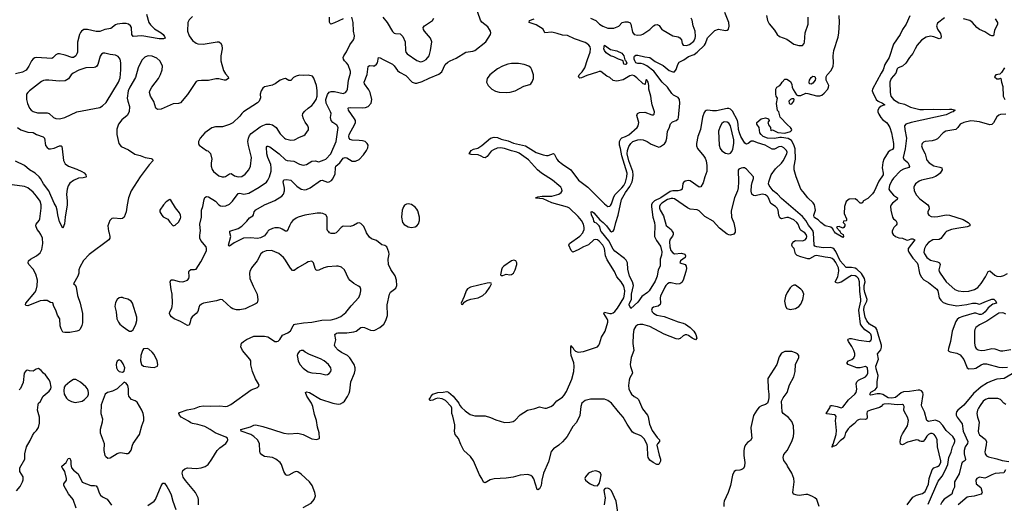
# Model space of a CAD drawing. Header units: inches. Extents: x 1771504 to 1971212, y 471788 to 643615.
# Tile 146 of 256: x 1797117 to 1808354, y 586907 to 592420. Entities that reach past the tile are written whole.
import ezdxf

# ---------------------------------------------------------------- set-up
doc = ezdxf.new("R2010")
doc.units = ezdxf.units.IN
doc.header["$MEASUREMENT"] = 0
for name, color, linetype in [('B7598', 7, 'Continuous'), ('B7599', 7, 'Continuous'), ('B8508', 7, 'Continuous'), ('B8509', 7, 'Continuous')]:
    doc.layers.add(name, color=color, linetype=linetype)

msp = doc.modelspace()

# ---------------------------------------------------------------- linework, layer by layer
at = {"layer": 'B7598', "color": 5}
for points, elevation in [([(1798134, 590000), (1798147, 589950), (1798145, 589930), (1798133, 589910), (1797910, 589745), (1797845, 589675), (1797802, 589598), (1797793, 589570), (1797790, 589530), (1797782, 589498), (1797731, 589410), (1797750, 589396), (1797761, 589370), (1797777, 589277), (1797806, 589190), (1797832, 589072), (1797835, 588965), (1797827, 588933), (1797808, 588892), (1797790, 588876), (1797770, 588869), (1797690, 588853), (1797630, 588853), (1797610, 588859), (1797590, 588895), (1797578, 588930), (1797574, 589010), (1797549, 589050), (1797530, 589110), (1797507, 589150), (1797493, 589193), (1797470, 589197), (1797430, 589220), (1797390, 589220), (1797350, 589214), (1797210, 589157), (1797190, 589162), (1797184, 589170), (1797186, 589190), (1797291, 589309), (1797304, 589336), (1797315, 589385), (1797318, 589450), (1797300, 589520), (1797270, 589576), (1797222, 589630), (1797214, 589650), (1797217, 589670), (1797239, 589690), (1797309, 589730), (1797350, 589763), (1797370, 589802), (1797379, 589870), (1797375, 589930), (1797358, 589970), (1797337, 590000)], 540), ([(1800000, 589785), (1799990, 589788), (1799930, 589784), (1799890, 589771), (1799870, 589750), (1799827, 589670), (1799763, 589590), (1799744, 589550), (1799740, 589530), (1799745, 589470), (1799782, 589382), (1799827, 589290), (1799835, 589225), (1799828, 589192), (1799817, 589183), (1799690, 589125), (1799630, 589112), (1799592, 589112), (1799550, 589125), (1799530, 589137), (1799430, 589227), (1799410, 589230), (1799364, 589216), (1799216, 589190), (1799190, 589178), (1799170, 589159), (1799164, 589150), (1799148, 589092), (1799131, 589069), (1799086, 589034), (1799071, 589010), (1799063, 588970), (1799050, 588939), (1799030, 588933), (1798950, 588980), (1798879, 589010), (1798850, 589033), (1798835, 589050), (1798827, 589070), (1798829, 589090), (1798852, 589130), (1798858, 589150), (1798861, 589190), (1798858, 589290), (1798845, 589345), (1798834, 589430), (1798841, 589450), (1798850, 589455), (1798870, 589454), (1798935, 589435), (1798970, 589432), (1798990, 589434), (1799030, 589450), (1799046, 589470), (1799051, 589490), (1799046, 589550), (1799050, 589559), (1799070, 589573), (1799110, 589571), (1799130, 589577), (1799182, 589658), (1799230, 589747), (1799248, 589790), (1799250, 589810), (1799243, 589830), (1799184, 589904), (1799174, 589930), (1799173, 589950), (1799178, 590000)], 540), ([(1799943, 590000), (1799910, 589957), (1799865, 589935), (1799830, 589925), (1799750, 589934), (1799670, 589931), (1799563, 589877), (1799510, 589839), (1799503, 589843), (1799501, 589850), (1799526, 589950), (1799515, 589990), (1799515, 590000)], 520), ([(1799159, 586890), (1799156, 586950), (1799152, 586970), (1799122, 587030), (1799008, 587168), (1798984, 587204), (1798972, 587250), (1798980, 587280), (1799000, 587300), (1799030, 587310), (1799130, 587304), (1799188, 587310), (1799232, 587328), (1799269, 587350), (1799311, 587409), (1799371, 587509), (1799401, 587539), (1799470, 587590), (1799486, 587610), (1799493, 587630), (1799487, 587650), (1799470, 587662), (1799349, 587709), (1799290, 587750), (1799230, 587782), (1799150, 587804), (1799090, 587815), (1799070, 587824), (1799044, 587844), (1798959, 587890), (1798940, 587910), (1798932, 587930), (1798939, 587941), (1799028, 587972), (1799110, 587987), (1799170, 588010), (1799210, 588019), (1799294, 588014), (1799397, 588017), (1799468, 588012), (1799490, 588016), (1799528, 588032), (1799758, 588202), (1799832, 588228), (1799843, 588237), (1799849, 588250), (1799842, 588270), (1799806, 588326), (1799772, 588410), (1799753, 588487), (1799753, 588530), (1799745, 588550), (1799661, 588650), (1799639, 588690), (1799649, 588731), (1799669, 588750), (1799705, 588775), (1799790, 588813), (1799910, 588813), (1799950, 588803), (1800000, 588772)], 540), ([(1797081, 587050), (1797121, 587099), (1797147, 587150), (1797155, 587175), (1797157, 587210), (1797120, 587270), (1797118, 587310), (1797174, 587410), (1797174, 587470), (1797194, 587550), (1797237, 587623), (1797261, 587679), (1797282, 587710), (1797310, 587738), (1797330, 587772), (1797341, 587819), (1797343, 587850), (1797341, 587890), (1797321, 587970), (1797326, 588030), (1797333, 588047), (1797350, 588065), (1797384, 588130), (1797454, 588186), (1797473, 588210), (1797477, 588230), (1797464, 588290), (1797450, 588319), (1797413, 588370), (1797389, 588390), (1797362, 588422), (1797330, 588445), (1797303, 588437), (1797270, 588414), (1797230, 588416), (1797210, 588425), (1797190, 588419), (1797168, 588392), (1797155, 588285), (1797124, 588216), (1797110, 588199)], 560), ([(1800000, 587427), (1799910, 587440), (1799879, 587459), (1799862, 587482), (1799858, 587498), (1799852, 587590), (1799830, 587630), (1799790, 587668), (1799753, 587693), (1799644, 587730), (1799642, 587750), (1799750, 587780), (1799790, 587798), (1799810, 587800), (1799890, 587783), (1800000, 587747)], 520), ([(1797760, 586850), (1797725, 586950), (1797675, 587015), (1797622, 587110), (1797620, 587130), (1797649, 587170), (1797651, 587190), (1797631, 587271), (1797610, 587303), (1797601, 587310), (1797598, 587330), (1797648, 587370), (1797670, 587416), (1797690, 587421), (1797699, 587390), (1797699, 587350), (1797708, 587310), (1797730, 587285), (1797783, 587243), (1797830, 587148), (1797930, 587110), (1797970, 587110), (1797990, 587105), (1798004, 587084), (1798025, 587025), (1798039, 586999), (1798062, 586982), (1798114, 586954), (1798166, 586886)], 540), ([(1798580, 586880), (1798650, 586931), (1798666, 586950), (1798730, 587107), (1798750, 587136), (1798765, 587135), (1798770, 587135), (1798797, 587097), (1798826, 587046), (1798845, 587005), (1798864, 586930), (1798897, 586837)], 540)]:
    msp.add_lwpolyline(points, dxfattribs=dict(at, elevation=elevation))
at = {"layer": 'B7598', "color": 5, "elevation": 560}
for points in [[(1798270, 589255), (1798250, 589249), (1798230, 589229), (1798210, 589195), (1798201, 589150), (1798216, 589090), (1798227, 589010), (1798243, 588970), (1798259, 588950), (1798297, 588917), (1798350, 588881), (1798370, 588871), (1798390, 588871), (1798410, 588885), (1798441, 588950), (1798452, 588990), (1798453, 589030), (1798403, 589190), (1798389, 589210), (1798350, 589236), (1798306, 589246), (1798290, 589254)], [(1798570, 588673), (1798530, 588668), (1798518, 588650), (1798501, 588590), (1798496, 588530), (1798506, 588490), (1798530, 588471), (1798610, 588459), (1798650, 588456), (1798670, 588461), (1798688, 588470), (1798695, 588490), (1798684, 588530), (1798650, 588602), (1798630, 588629), (1798590, 588664)], [(1798250, 588542), (1798230, 588528), (1798221, 588510), (1798216, 588490), (1798223, 588450), (1798231, 588430), (1798250, 588411), (1798290, 588402), (1798310, 588414), (1798315, 588450), (1798296, 588496), (1798275, 588530)], [(1797730, 588319), (1797687, 588293), (1797634, 588246), (1797626, 588230), (1797619, 588190), (1797625, 588150), (1797650, 588104), (1797670, 588085), (1797707, 588067), (1797750, 588056), (1797810, 588066), (1797830, 588073), (1797857, 588090), (1797893, 588130), (1797901, 588150), (1797902, 588170), (1797897, 588190), (1797889, 588210), (1797870, 588233), (1797810, 588287), (1797758, 588318)], [(1798310, 588288), (1798228, 588212), (1798175, 588185), (1798118, 588170), (1798091, 588150), (1798048, 588030), (1798043, 587930), (1798061, 587870), (1798057, 587830), (1798036, 587750), (1798036, 587710), (1798080, 587590), (1798075, 587510), (1798090, 587451), (1798099, 587439), (1798123, 587423), (1798150, 587424), (1798230, 587476), (1798250, 587483), (1798270, 587485), (1798330, 587475), (1798350, 587476), (1798370, 587485), (1798390, 587512), (1798404, 587570), (1798413, 587590), (1798485, 587690), (1798509, 587789), (1798533, 587850), (1798534, 587890), (1798527, 587930), (1798510, 587970), (1798458, 588058), (1798435, 588075), (1798392, 588092), (1798372, 588112), (1798363, 588130), (1798359, 588150), (1798359, 588210), (1798349, 588249), (1798330, 588278)]]:
    msp.add_lwpolyline(points, close=True, dxfattribs=at)
at = {"layer": 'B7599', "color": 5}
for points, elevation in [([(1798564, 592484), (1798592, 592390), (1798610, 592363), (1798656, 592316), (1798732, 592270), (1798754, 592250), (1798771, 592230), (1798778, 592210), (1798758, 592202), (1798710, 592202), (1798510, 592236), (1798410, 592230), (1798398, 592250), (1798391, 592330), (1798382, 592350), (1798359, 592370), (1798330, 592378), (1798290, 592379), (1798230, 592371), (1798210, 592361), (1798158, 592322), (1798090, 592308), (1798030, 592286), (1797990, 592286), (1797890, 592310), (1797850, 592310), (1797823, 592290), (1797810, 592275), (1797798, 592250), (1797775, 592165), (1797777, 592050), (1797770, 592030), (1797756, 592010), (1797731, 591990), (1797710, 591988), (1797635, 592015), (1797570, 592031), (1797550, 592030), (1797530, 592020), (1797496, 591984), (1797482, 591978), (1797310, 591990), (1797290, 591985), (1797270, 591974), (1797250, 591950), (1797222, 591890), (1797190, 591845), (1797150, 591823), (1797070, 591802)], 520), ([(1799090, 592458), (1799050, 592420), (1799037, 592390), (1799032, 592290), (1799050, 592236), (1799090, 592185), (1799130, 592153), (1799150, 592146), (1799210, 592143), (1799370, 592170), (1799390, 592167), (1799410, 592156), (1799424, 592130), (1799428, 592090), (1799412, 592008), (1799412, 591950), (1799442, 591842), (1799465, 591805), (1799496, 591770), (1799501, 591750), (1799470, 591730), (1799450, 591730), (1799390, 591745), (1799355, 591745), (1799270, 591727), (1799190, 591728), (1799150, 591724), (1799130, 591716), (1799030, 591569), (1798950, 591473), (1798930, 591465), (1798870, 591461), (1798730, 591401), (1798690, 591396), (1798672, 591412), (1798649, 591489), (1798609, 591550), (1798598, 591590), (1798602, 591610), (1798624, 591650), (1798700, 591750), (1798723, 591797), (1798743, 591850), (1798746, 591890), (1798740, 591910), (1798716, 591950), (1798682, 591982), (1798630, 592005), (1798590, 592010), (1798570, 592006), (1798546, 591994), (1798516, 591964), (1798494, 591930), (1798470, 591873), (1798437, 591763), (1798372, 591650), (1798356, 591610), (1798345, 591525), (1798350, 591490), (1798370, 591430), (1798365, 591370), (1798342, 591330), (1798283, 591277), (1798246, 591230), (1798227, 591173), (1798227, 591110), (1798247, 591010), (1798274, 590974), (1798358, 590938), (1798430, 590888), (1798490, 590873), (1798550, 590850), (1798617, 590837), (1798631, 590830), (1798635, 590810), (1798594, 590766), (1798490, 590630), (1798390, 590470), (1798360, 590390), (1798342, 590310), (1798332, 590230), (1798310, 590170), (1798290, 590155), (1798270, 590149), (1798190, 590159), (1798168, 590152), (1798147, 590130), (1798123, 590070), (1798131, 590010), (1798134, 590000)], 540), ([(1800000, 591675), (1799910, 591654), (1799890, 591638), (1799871, 591610), (1799862, 591570), (1799863, 591530), (1799849, 591490), (1799829, 591471), (1799671, 591370), (1799651, 591350), (1799630, 591319), (1799550, 591246), (1799510, 591225), (1799430, 591199), (1799350, 591199), (1799310, 591189), (1799231, 591130), (1799176, 591070), (1799158, 591030), (1799158, 591010), (1799165, 590990), (1799250, 590931), (1799265, 590925), (1799295, 590895), (1799308, 590830), (1799302, 590790), (1799303, 590750), (1799312, 590712), (1799327, 590690), (1799390, 590640), (1799428, 590628), (1799450, 590628), (1799466, 590634), (1799510, 590665), (1799530, 590668), (1799570, 590641), (1799610, 590629), (1799650, 590634), (1799690, 590660), (1799730, 590710), (1799750, 590750), (1799763, 590850), (1799726, 590986), (1799722, 591030), (1799728, 591070), (1799740, 591100), (1799757, 591123), (1799861, 591199), (1799890, 591215), (1799930, 591228), (1799970, 591230), (1800000, 591222)], 560), ([(1797091, 591190), (1797130, 591163), (1797210, 591139), (1797270, 591134), (1797310, 591110), (1797386, 591086), (1797401, 591070), (1797410, 590987), (1797430, 590962), (1797450, 590950), (1797470, 590947), (1797510, 590955), (1797570, 590983), (1797590, 590984), (1797596, 590976), (1797603, 590950), (1797616, 590816), (1797637, 590777), (1797672, 590752), (1797770, 590718), (1797827, 590690), (1797854, 590674), (1797873, 590650), (1797875, 590630), (1797870, 590627), (1797842, 590618), (1797787, 590614), (1797730, 590588), (1797690, 590558), (1797670, 590525), (1797657, 590490), (1797649, 590430), (1797658, 590350), (1797658, 590310), (1797634, 590170), (1797628, 590092), (1797610, 590042), (1797570, 590117), (1797550, 590194), (1797543, 590250), (1797532, 590290), (1797510, 590330), (1797451, 590471), (1797388, 590550), (1797355, 590610), (1797339, 590630), (1797292, 590672), (1797229, 590709), (1797170, 590760), (1797070, 590807)], 520), ([(1799178, 590000), (1799179, 590010), (1799171, 590090), (1799191, 590170), (1799192, 590248), (1799206, 590290), (1799221, 590370), (1799230, 590393), (1799250, 590404), (1799270, 590400), (1799350, 590350), (1799390, 590310), (1799410, 590300), (1799430, 590295), (1799470, 590298), (1799510, 590319), (1799545, 590350), (1799610, 590440), (1799630, 590444), (1799673, 590433), (1799730, 590442), (1799848, 590510), (1799932, 590568), (1799950, 590590), (1799969, 590630), (1799985, 590695), (1799988, 590730), (1799984, 590770), (1799950, 590850), (1799939, 590890), (1799934, 590966), (1799942, 590978), (1799950, 590980), (1799970, 590970), (1800000, 590948)], 540), ([(1797337, 590000), (1797317, 590030), (1797301, 590070), (1797304, 590090), (1797338, 590130), (1797345, 590150), (1797362, 590270), (1797363, 590310), (1797351, 590350), (1797310, 590410), (1797270, 590454), (1797210, 590502), (1797170, 590519), (1797030, 590536)], 540), ([(1799515, 590000), (1799515, 590010), (1799610, 590040), (1799650, 590068), (1799710, 590123), (1799740, 590160), (1799776, 590184), (1799784, 590196), (1799794, 590230), (1799810, 590253), (1799909, 590310), (1800000, 590346)], 520), ([(1800000, 590039), (1799961, 590019), (1799950, 590010), (1799943, 590000)], 520)]:
    msp.add_lwpolyline(points, dxfattribs=dict(at, elevation=elevation))
for points, elevation in [([(1798090, 592039), (1798070, 592039), (1798050, 592029), (1798034, 592006), (1798007, 591910), (1797992, 591888), (1797980, 591880), (1797965, 591875), (1797870, 591873), (1797790, 591845), (1797726, 591810), (1797704, 591790), (1797673, 591747), (1797635, 591725), (1797570, 591719), (1797449, 591731), (1797410, 591731), (1797390, 591726), (1797365, 591715), (1797330, 591690), (1797230, 591610), (1797208, 591590), (1797194, 591570), (1797194, 591510), (1797205, 591465), (1797230, 591410), (1797246, 591390), (1797270, 591372), (1797320, 591360), (1797430, 591360), (1797453, 591350), (1797504, 591304), (1797530, 591294), (1797572, 591292), (1797630, 591304), (1797770, 591370), (1798030, 591420), (1798063, 591437), (1798105, 591475), (1798246, 591710), (1798262, 591758), (1798272, 591850), (1798271, 591930), (1798262, 591970), (1798241, 592001), (1798210, 592017), (1798150, 592024)], 540), ([(1798830, 590369), (1798790, 590343), (1798757, 590310), (1798716, 590250), (1798716, 590230), (1798738, 590190), (1798754, 590174), (1798807, 590147), (1798830, 590112), (1798870, 590072), (1798890, 590078), (1798930, 590112), (1798950, 590152), (1798954, 590170), (1798952, 590190), (1798939, 590219), (1798895, 590275), (1798842, 590362)], 560)]:
    msp.add_lwpolyline(points, close=True, dxfattribs=dict(at, elevation=elevation))
at = {"layer": 'B8508', "color": 5}
for points, elevation in [([(1800000, 587747), (1800130, 587705), (1800190, 587699), (1800290, 587707), (1800351, 587691), (1800450, 587642), (1800506, 587634), (1800535, 587645), (1800539, 587650), (1800534, 587710), (1800514, 587774), (1800504, 587850), (1800480, 587920), (1800463, 588010), (1800446, 588050), (1800395, 588130), (1800379, 588170), (1800390, 588176), (1800424, 588170), (1800550, 588095), (1800690, 588049), (1800750, 588037), (1800779, 588041), (1800805, 588055), (1800822, 588070), (1800857, 588123), (1800877, 588163), (1800885, 588190), (1800897, 588290), (1800939, 588390), (1800946, 588426), (1800944, 588450), (1800932, 588490), (1800886, 588566), (1800857, 588590), (1800790, 588625), (1800752, 588652), (1800717, 588690), (1800711, 588710), (1800726, 588770), (1800715, 588830), (1800732, 588848), (1800748, 588852), (1800850, 588850), (1800930, 588860), (1800955, 588870), (1801010, 588910), (1801030, 588916), (1801050, 588912), (1801121, 588881), (1801150, 588878), (1801170, 588882), (1801228, 588912), (1801274, 588950), (1801297, 588990), (1801313, 589047), (1801311, 589170), (1801337, 589290), (1801350, 589314), (1801410, 589359), (1801422, 589390), (1801417, 589450), (1801401, 589501), (1801352, 589572), (1801325, 589630), (1801321, 589690), (1801334, 589746), (1801329, 589770), (1801308, 589830), (1801285, 589845), (1801250, 589854), (1801190, 589904), (1801130, 589923), (1801110, 589940), (1801074, 589990), (1801070, 590000)], 520), ([(1800739, 590000), (1800730, 589990), (1800710, 589982), (1800670, 589984), (1800652, 589992), (1800643, 590000)], 520), ([(1804567, 590000), (1804573, 589990), (1804574, 589970), (1804568, 589952), (1804542, 589918), (1804534, 589890), (1804536, 589830), (1804548, 589790), (1804570, 589761), (1804590, 589752), (1804670, 589759), (1804706, 589746), (1804716, 589730), (1804711, 589710), (1804659, 589670), (1804651, 589650), (1804710, 589628), (1804721, 589610), (1804725, 589585), (1804720, 589550), (1804690, 589450), (1804675, 589425), (1804650, 589410), (1804615, 589405), (1804550, 589420), (1804530, 589419), (1804510, 589410), (1804490, 589391), (1804478, 589370), (1804431, 589270), (1804427, 589250), (1804430, 589190), (1804425, 589175), (1804404, 589156), (1804350, 589142), (1804334, 589130), (1804328, 589110), (1804335, 589090), (1804350, 589073), (1804387, 589050), (1804470, 589037), (1804630, 588977), (1804690, 588961), (1804714, 588950), (1804769, 588910), (1804809, 588870), (1804834, 588830), (1804844, 588790), (1804830, 588770), (1804790, 588788), (1804750, 588818), (1804730, 588827), (1804713, 588827), (1804690, 588816), (1804654, 588786), (1804630, 588779), (1804610, 588781), (1804470, 588836), (1804310, 588924), (1804230, 588944), (1804194, 588946), (1804170, 588942), (1804150, 588928), (1804127, 588890), (1804118, 588830), (1804116, 588730), (1804127, 588650), (1804096, 588570), (1804084, 588490), (1804086, 588466), (1804107, 588410), (1804109, 588390), (1804081, 588339), (1804072, 588310), (1804066, 588250), (1804070, 588210), (1804086, 588170), (1804100, 588150), (1804130, 588125), (1804165, 588105), (1804178, 588090), (1804224, 587984), (1804281, 587910), (1804290, 587891), (1804306, 587810), (1804336, 587736), (1804390, 587656), (1804417, 587630), (1804419, 587610), (1804394, 587586), (1804387, 587570), (1804414, 587454), (1804430, 587410), (1804430, 587388), (1804411, 587349), (1804388, 587350), (1804348, 587370), (1804310, 587398), (1804290, 587429), (1804285, 587450), (1804282, 587550), (1804276, 587576), (1804242, 587642), (1804212, 587672), (1804190, 587684), (1804130, 587705), (1804110, 587719), (1804048, 587808), (1804003, 587890), (1803949, 587949), (1803870, 588047), (1803830, 588078), (1803790, 588094), (1803630, 588095), (1803570, 588080), (1803532, 588050), (1803519, 588010), (1803511, 587909), (1803473, 587827), (1803430, 587782), (1803364, 587670), (1803311, 587609), (1803271, 587569), (1803210, 587529), (1803183, 587497), (1803150, 587379), (1803095, 587250), (1803074, 587170), (1803069, 587110), (1803050, 587070), (1803030, 587060), (1803024, 587064), (1802985, 587185), (1802970, 587210), (1802950, 587225), (1802914, 587234), (1802830, 587228), (1802750, 587205), (1802670, 587193), (1802530, 587185), (1802487, 587173), (1802430, 587141), (1802422, 587142), (1802410, 587149), (1802391, 587190), (1802363, 587230), (1802296, 587390), (1802260, 587440), (1802186, 587510), (1802150, 587577), (1802124, 587644), (1802088, 587690), (1802077, 587730), (1802083, 587770), (1802081, 587801), (1802059, 587899), (1802047, 587930), (1802047, 587990), (1802040, 588010), (1801977, 588077), (1801938, 588098), (1801890, 588104), (1801862, 588098), (1801830, 588082), (1801810, 588079), (1801800, 588080), (1801788, 588090), (1801799, 588101), (1801811, 588130), (1801832, 588150), (1801890, 588171), (1801950, 588175), (1801990, 588183), (1802010, 588174), (1802064, 588130), (1802127, 588050), (1802141, 588021), (1802160, 588000), (1802202, 587962), (1802259, 587919), (1802310, 587905), (1802430, 587905), (1802490, 587885), (1802550, 587857), (1802650, 587828), (1802710, 587830), (1802750, 587839), (1802770, 587853), (1802830, 587917), (1802913, 587970), (1802994, 587986), (1803050, 588005), (1803110, 587991), (1803130, 587991), (1803180, 588010), (1803207, 588030), (1803246, 588074), (1803310, 588118), (1803330, 588138), (1803357, 588183), (1803417, 588323), (1803439, 588410), (1803446, 588470), (1803442, 588510), (1803409, 588590), (1803405, 588630), (1803405, 588690), (1803410, 588707), (1803415, 588695), (1803430, 588684), (1803441, 588661), (1803461, 588641), (1803490, 588630), (1803550, 588638), (1803710, 588692), (1803728, 588710), (1803735, 588725), (1803758, 588802), (1803798, 588870), (1803830, 588970), (1803829, 588990), (1803821, 589010), (1803785, 589070), (1803790, 589085), (1803850, 589071), (1803870, 589072), (1803890, 589080), (1803910, 589095), (1803939, 589130), (1804011, 589251), (1804020, 589290), (1804023, 589330), (1804010, 589381), (1803981, 589430), (1803931, 589490), (1803905, 589550), (1803821, 589681), (1803802, 589730), (1803790, 589811), (1803770, 589851), (1803730, 589896), (1803710, 589911), (1803690, 589916), (1803670, 589912), (1803610, 589854), (1803550, 589829), (1803490, 589795), (1803430, 589770), (1803410, 589789), (1803384, 589850), (1803392, 589870), (1803510, 589952), (1803542, 589990), (1803546, 590000)], 480), ([(1804362, 590000), (1804360, 589990), (1804363, 589950), (1804384, 589904), (1804430, 589837), (1804446, 589774), (1804443, 589737), (1804426, 589690), (1804426, 589610), (1804402, 589570), (1804390, 589498), (1804370, 589439), (1804299, 589330), (1804281, 589310), (1804217, 589263), (1804170, 589201), (1804090, 589126), (1804074, 589170), (1804078, 589190), (1804100, 589230), (1804099, 589290), (1804120, 589390), (1804110, 589430), (1804076, 589496), (1804056, 589576), (1804055, 589650), (1804039, 589679), (1804019, 589699), (1803910, 589781), (1803890, 589806), (1803840, 589900), (1803756, 590000)], 460), ([(1805281, 590000), (1805281, 589999), (1805266, 589974), (1805230, 589962), (1805210, 589966), (1805190, 589976), (1805158, 590000)], 480), ([(1807246, 586890), (1807310, 586977), (1807350, 586999), (1807421, 587019), (1807450, 587040), (1807490, 587125), (1807495, 587190), (1807531, 587290), (1807549, 587311), (1807590, 587326), (1807610, 587339), (1807628, 587370), (1807631, 587390), (1807591, 587550), (1807586, 587630), (1807570, 587672), (1807550, 587696), (1807530, 587703), (1807510, 587702), (1807490, 587692), (1807470, 587672), (1807446, 587634), (1807427, 587613), (1807405, 587610), (1807390, 587614), (1807370, 587628), (1807350, 587632), (1807250, 587604), (1807190, 587575), (1807170, 587579), (1807165, 587610), (1807177, 587670), (1807190, 587698), (1807248, 587790), (1807260, 587850), (1807250, 587890), (1807213, 587950), (1807208, 587970), (1807209, 588010), (1807204, 588024), (1807190, 588034), (1807130, 588030), (1807030, 588039), (1806983, 588037), (1806968, 588032), (1806949, 588011), (1806930, 587999), (1806827, 587970), (1806790, 587953), (1806784, 587930), (1806789, 587890), (1806785, 587870), (1806770, 587862), (1806710, 587865), (1806690, 587860), (1806675, 587850), (1806645, 587815), (1806590, 587776), (1806570, 587755), (1806541, 587710), (1806530, 587666), (1806510, 587640), (1806482, 587618), (1806430, 587566), (1806410, 587557), (1806402, 587558), (1806390, 587548), (1806385, 587550), (1806395, 587565), (1806392, 587570), (1806399, 587581), (1806435, 587690), (1806437, 587737), (1806428, 587850), (1806435, 587895), (1806429, 587909), (1806414, 587915), (1806330, 587925), (1806322, 587930), (1806364, 587995), (1806370, 588022), (1806390, 588023), (1806448, 588012), (1806490, 587997), (1806510, 588004), (1806575, 588085), (1806648, 588150), (1806664, 588170), (1806672, 588208), (1806664, 588270), (1806669, 588291), (1806690, 588310), (1806770, 588350), (1806790, 588370), (1806795, 588390), (1806797, 588410), (1806791, 588450), (1806770, 588466), (1806710, 588450), (1806670, 588453), (1806590, 588481), (1806573, 588490), (1806558, 588510), (1806574, 588530), (1806612, 588548), (1806635, 588565), (1806647, 588593), (1806647, 588613), (1806636, 588650), (1806614, 588694), (1806576, 588750), (1806566, 588770), (1806570, 588777), (1806590, 588785), (1806610, 588784), (1806695, 588765), (1806810, 588752), (1806830, 588762), (1806837, 588783), (1806837, 588810), (1806830, 588834), (1806816, 588850), (1806763, 588883), (1806726, 588926), (1806714, 588950), (1806694, 589110), (1806717, 589210), (1806718, 589230), (1806704, 589324), (1806702, 589430), (1806690, 589471), (1806670, 589490), (1806650, 589500), (1806610, 589503), (1806590, 589494), (1806490, 589429), (1806450, 589418), (1806430, 589423), (1806424, 589430), (1806452, 589488), (1806457, 589510), (1806464, 589556), (1806462, 589590), (1806430, 589652), (1806410, 589680), (1806390, 589698), (1806370, 589707), (1806310, 589712), (1806210, 589731), (1806190, 589728), (1806130, 589695), (1806110, 589695), (1806030, 589716), (1805990, 589733), (1805972, 589752), (1805954, 589810), (1805935, 589830), (1805930, 589850), (1805934, 589870), (1805950, 589890), (1805970, 589904), (1806050, 589899), (1806081, 589910), (1806096, 589930), (1806099, 589950), (1806094, 589970), (1806076, 589990), (1806060, 590000)], 480), ([(1807483, 586897), (1807600, 587160), (1807645, 587215), (1807680, 587280), (1807708, 587350), (1807720, 587430), (1807748, 587490), (1807763, 587550), (1807783, 587590), (1807790, 587610), (1807789, 587630), (1807768, 587668), (1807690, 587736), (1807653, 587793), (1807614, 587834), (1807570, 587853), (1807490, 587841), (1807470, 587850), (1807441, 587950), (1807413, 588010), (1807410, 588027), (1807427, 588147), (1807423, 588170), (1807410, 588190), (1807390, 588198), (1807370, 588198), (1807270, 588180), (1807203, 588177), (1807175, 588165), (1807110, 588114), (1807070, 588104), (1807028, 588110), (1806966, 588146), (1806935, 588155), (1806904, 588156), (1806830, 588141), (1806824, 588144), (1806820, 588150), (1806830, 588175), (1806878, 588202), (1806901, 588230), (1806902, 588290), (1806915, 588365), (1806890, 588440), (1806888, 588470), (1806917, 588550), (1806908, 588610), (1806944, 588656), (1806953, 588687), (1806953, 588710), (1806920, 588810), (1806899, 588890), (1806886, 588906), (1806817, 588950), (1806786, 588986), (1806765, 589030), (1806752, 589110), (1806754, 589150), (1806784, 589210), (1806788, 589230), (1806762, 589310), (1806754, 589350), (1806755, 589390), (1806764, 589430), (1806758, 589470), (1806725, 589525), (1806670, 589578), (1806650, 589588), (1806610, 589596), (1806550, 589596), (1806479, 589670), (1806430, 589776), (1806410, 589805), (1806396, 589816), (1806370, 589823), (1806290, 589818), (1806213, 589830), (1806190, 589838), (1806182, 589850), (1806176, 589990), (1806173, 590000)], 460), ([(1806480, 590000), (1806488, 589988), (1806515, 589970), (1806519, 589950), (1806510, 589939), (1806426, 589986), (1806416, 590000)], 440), ([(1807075, 590000), (1807075, 589990), (1807086, 589970), (1807110, 589950), (1807150, 589934), (1807190, 589930), (1807232, 589910), (1807252, 589908), (1807290, 589922), (1807310, 589922), (1807332, 589912), (1807256, 589810), (1807255, 589790), (1807263, 589770), (1807310, 589702), (1807360, 589650), (1807368, 589630), (1807385, 589530), (1807405, 589490), (1807436, 589456), (1807490, 589423), (1807582, 589350), (1807594, 589330), (1807600, 589310), (1807610, 589250), (1807630, 589222), (1807657, 589197), (1807710, 589177), (1807810, 589160), (1807926, 589174), (1807990, 589187), (1808027, 589187), (1808070, 589178), (1808090, 589183), (1808130, 589205), (1808210, 589236), (1808235, 589235), (1808256, 589210), (1808259, 589199), (1808266, 589190), (1808224, 589176), (1808170, 589135), (1808134, 589090), (1808110, 589068), (1808090, 589059), (1808070, 589059), (1808030, 589074), (1808010, 589075), (1807882, 589038), (1807839, 589021), (1807816, 589004), (1807801, 588979), (1807758, 588870), (1807740, 588750), (1807716, 588670), (1807714, 588650), (1807721, 588641), (1807734, 588634), (1807810, 588620), (1807850, 588600), (1807890, 588548), (1807930, 588450), (1807950, 588438), (1808010, 588442), (1808030, 588448), (1808090, 588486), (1808115, 588495), (1808150, 588497), (1808290, 588458), (1808330, 588454), (1808390, 588460)], 460), ([(1807689, 590000), (1807677, 589990), (1807630, 589925), (1807610, 589916), (1807539, 589910), (1807490, 589881), (1807461, 589850), (1807441, 589810), (1807437, 589770), (1807442, 589750), (1807470, 589710), (1807510, 589680), (1807590, 589661), (1807613, 589650), (1807623, 589630), (1807608, 589570), (1807611, 589550), (1807622, 589530), (1807691, 589430), (1807790, 589345), (1807828, 589328), (1807890, 589320), (1807950, 589325), (1808015, 589345), (1808050, 589367), (1808090, 589412), (1808140, 589490), (1808170, 589551), (1808190, 589559), (1808247, 589507), (1808270, 589495), (1808310, 589494), (1808350, 589504), (1808390, 589526)], 480), ([(1800000, 588772), (1800030, 588753), (1800050, 588751), (1800065, 588755), (1800085, 588775), (1800116, 588824), (1800177, 588850), (1800208, 588872), (1800238, 588930), (1800250, 588944), (1800262, 588950), (1800354, 588966), (1800450, 588972), (1800566, 588994), (1800670, 589000), (1800730, 589015), (1800782, 589038), (1800839, 589081), (1800901, 589159), (1800987, 589253), (1801004, 589290), (1801010, 589330), (1801010, 589350), (1801002, 589370), (1800984, 589384), (1800930, 589413), (1800887, 589447), (1800870, 589470), (1800824, 589570), (1800790, 589598), (1800751, 589611), (1800732, 589612), (1800630, 589603), (1800587, 589593), (1800530, 589565), (1800510, 589561), (1800497, 589570), (1800490, 589582), (1800470, 589648), (1800449, 589669), (1800410, 589658), (1800390, 589647), (1800290, 589591), (1800250, 589562), (1800230, 589561), (1800206, 589586), (1800144, 589690), (1800129, 589709), (1800073, 589753), (1800030, 589775), (1800000, 589785)], 540), ([(1808370, 589064), (1808350, 589073), (1808330, 589078), (1808290, 589073), (1808155, 588985), (1808070, 588943), (1808030, 588910), (1808018, 588890), (1808013, 588870), (1808012, 588732), (1808020, 588690), (1808032, 588672), (1808057, 588657), (1808090, 588649), (1808130, 588651), (1808210, 588672), (1808247, 588667), (1808310, 588646), (1808335, 588645), (1808430, 588661)], 480), ([(1806240, 586870), (1806214, 586950), (1806192, 586970), (1806165, 586985), (1806110, 587006), (1806090, 587007), (1806017, 586997), (1805990, 586999), (1805949, 587010), (1805942, 587030), (1805956, 587150), (1805951, 587190), (1805928, 587250), (1805878, 587330), (1805870, 587350), (1805836, 587396), (1805828, 587428), (1805838, 587462), (1805876, 587510), (1805930, 587610), (1805947, 587670), (1805951, 587710), (1805946, 587790), (1805930, 587840), (1805890, 587885), (1805830, 587930), (1805819, 587950), (1805810, 588070), (1805829, 588110), (1805875, 588170), (1805901, 588259), (1805951, 588350), (1805965, 588410), (1805972, 588490), (1806009, 588570), (1806009, 588590), (1805995, 588610), (1805970, 588624), (1805930, 588636), (1805890, 588639), (1805850, 588637), (1805810, 588617), (1805784, 588576), (1805759, 588490), (1805656, 588330), (1805657, 588210), (1805666, 588150), (1805666, 588110), (1805659, 588070), (1805650, 588049), (1805630, 588033), (1805583, 588017), (1805557, 588003), (1805531, 587969), (1805492, 587908), (1805461, 587770), (1805463, 587723), (1805473, 587650), (1805456, 587624), (1805422, 587598), (1805403, 587577), (1805388, 587550), (1805380, 587510), (1805380, 587450), (1805393, 587370), (1805388, 587330), (1805376, 587304), (1805366, 587294), (1805337, 587283), (1805290, 587279), (1805270, 587269), (1805252, 587228), (1805230, 587110), (1805202, 587030), (1805156, 586930), (1805151, 586910), (1805154, 586870)], 520), ([(1808490, 588410), (1808352, 588328), (1808270, 588321), (1808216, 588304), (1808161, 588279), (1808090, 588236), (1808001, 588159), (1807890, 588027), (1807823, 587970), (1807808, 587950), (1807804, 587930), (1807806, 587910), (1807814, 587890), (1807871, 587811), (1807886, 587730), (1807937, 587610), (1807934, 587590), (1807908, 587552), (1807896, 587510), (1807895, 587470), (1807910, 587405), (1807906, 587394), (1807874, 587370), (1807866, 587354), (1807837, 587243), (1807787, 587150), (1807784, 587090), (1807767, 587053), (1807756, 587010), (1807668, 586952), (1807641, 586919), (1807626, 586890)], 460), ([(1808370, 588033), (1808350, 588048), (1808311, 588091), (1808281, 588101), (1808170, 588101), (1808138, 588090), (1808114, 588070), (1808077, 588023), (1808058, 587990), (1808049, 587970), (1808040, 587930), (1808046, 587890), (1808065, 587830), (1808056, 587730), (1808058, 587710), (1808070, 587687), (1808137, 587637), (1808149, 587610), (1808148, 587572), (1808133, 587493), (1808137, 587470), (1808149, 587449), (1808175, 587435), (1808270, 587415), (1808330, 587396), (1808404, 587384)], 480), ([(1800350, 586858), (1800443, 586910), (1800477, 586950), (1800491, 586990), (1800486, 587030), (1800453, 587110), (1800424, 587150), (1800330, 587238), (1800290, 587266), (1800270, 587268), (1800250, 587262), (1800190, 587227), (1800170, 587224), (1800153, 587233), (1800131, 587271), (1800105, 587350), (1800090, 587370), (1800040, 587410), (1800010, 587426), (1800000, 587427)], 520), ([(1808366, 587290), (1808347, 587253), (1808250, 587246), (1808210, 587231), (1808150, 587199), (1808130, 587195), (1808070, 587205), (1808042, 587190), (1808030, 587170), (1808033, 587130), (1808086, 587086), (1808102, 587030), (1808099, 587021), (1808091, 587010), (1808010, 586988), (1807950, 586981), (1807930, 586975), (1807826, 586890)], 480), ([(1803954, 586730), (1803925, 586930), (1803870, 587048), (1803850, 587068), (1803830, 587078), (1803804, 587076), (1803792, 587068), (1803785, 587055), (1803786, 587030), (1803799, 586970), (1803788, 586890)], 520)]:
    msp.add_lwpolyline(points, dxfattribs=dict(at, elevation=elevation))
for points, elevation in [([(1802757, 589677), (1802730, 589672), (1802641, 589610), (1802624, 589590), (1802615, 589570), (1802602, 589510), (1802610, 589505), (1802630, 589505), (1802670, 589519), (1802710, 589513), (1802730, 589516), (1802752, 589530), (1802772, 589570), (1802789, 589630), (1802789, 589650), (1802778, 589670)], 520), ([(1802482, 589422), (1802450, 589417), (1802262, 589370), (1802228, 589352), (1802211, 589330), (1802190, 589266), (1802154, 589190), (1802158, 589178), (1802170, 589174), (1802195, 589205), (1802221, 589219), (1802267, 589233), (1802350, 589251), (1802404, 589276), (1802441, 589310), (1802484, 589370), (1802502, 589410), (1802498, 589418)], 520), ([(1805970, 589392), (1805950, 589392), (1805930, 589383), (1805910, 589363), (1805874, 589310), (1805858, 589270), (1805846, 589210), (1805856, 589156), (1805870, 589127), (1805910, 589116), (1805970, 589127), (1806010, 589150), (1806030, 589176), (1806055, 589230), (1806065, 589290), (1806051, 589330), (1806031, 589350)], 520), ([(1800350, 588649), (1800330, 588649), (1800310, 588642), (1800290, 588615), (1800285, 588590), (1800288, 588572), (1800296, 588530), (1800312, 588490), (1800350, 588447), (1800410, 588407), (1800450, 588393), (1800550, 588388), (1800610, 588372), (1800630, 588374), (1800650, 588385), (1800667, 588410), (1800671, 588430), (1800668, 588450), (1800642, 588490), (1800590, 588531), (1800550, 588553), (1800425, 588605), (1800375, 588630)], 540), ([(1803690, 587276), (1803650, 587269), (1803607, 587250), (1803573, 587210), (1803568, 587190), (1803574, 587170), (1803595, 587150), (1803626, 587130), (1803670, 587111), (1803710, 587105), (1803729, 587131), (1803741, 587170), (1803753, 587230), (1803745, 587250), (1803725, 587265)], 520)]:
    msp.add_lwpolyline(points, close=True, dxfattribs=dict(at, elevation=elevation))
at = {"layer": 'B8509', "color": 5}
for points, elevation in [([(1800000, 590346), (1800030, 590358), (1800110, 590410), (1800127, 590433), (1800139, 590470), (1800139, 590499), (1800123, 590570), (1800130, 590596), (1800162, 590598), (1800210, 590589), (1800281, 590521), (1800328, 590488), (1800370, 590480), (1800390, 590484), (1800430, 590503), (1800550, 590586), (1800570, 590589), (1800630, 590567), (1800650, 590572), (1800674, 590586), (1800690, 590607), (1800716, 590664), (1800720, 590730), (1800725, 590750), (1800771, 590790), (1800810, 590843), (1800830, 590850), (1800850, 590845), (1800910, 590809), (1800950, 590806), (1800990, 590825), (1801042, 590878), (1801076, 590930), (1801090, 590959), (1801092, 590990), (1801084, 591010), (1801059, 591030), (1801030, 591040), (1800990, 591045), (1800910, 591046), (1800890, 591055), (1800876, 591070), (1800873, 591090), (1800878, 591110), (1800943, 591230), (1800950, 591250), (1800948, 591270), (1800938, 591290), (1800868, 591390), (1800864, 591410), (1800870, 591417), (1800890, 591421), (1801030, 591415), (1801062, 591418), (1801092, 591430), (1801126, 591470), (1801134, 591510), (1801116, 591590), (1801101, 591621), (1801052, 591690), (1801048, 591710), (1801084, 591796), (1801094, 591886), (1801110, 591898), (1801150, 591893), (1801164, 591895), (1801188, 591912), (1801201, 591930), (1801210, 591991), (1801230, 591987), (1801265, 591965), (1801370, 591915), (1801390, 591896), (1801430, 591841), (1801450, 591823), (1801523, 591783), (1801597, 591710), (1801630, 591697), (1801650, 591696), (1801710, 591714), (1801790, 591755), (1801902, 591798), (1801934, 591826), (1801974, 591910), (1802004, 591936), (1802030, 591953), (1802098, 591982), (1802209, 592050), (1802290, 592060), (1802310, 592070), (1802436, 592170), (1802489, 592251), (1802493, 592270), (1802490, 592290), (1802480, 592310), (1802458, 592338), (1802392, 592392), (1802375, 592415), (1802315, 592590)], 520), ([(1800000, 590948), (1800078, 590890), (1800150, 590824), (1800170, 590816), (1800246, 590806), (1800310, 590772), (1800350, 590761), (1800390, 590770), (1800450, 590808), (1800490, 590810), (1800530, 590801), (1800590, 590821), (1800610, 590830), (1800668, 590892), (1800727, 591030), (1800750, 591190), (1800737, 591217), (1800689, 591249), (1800672, 591272), (1800665, 591305), (1800670, 591350), (1800665, 591370), (1800616, 591470), (1800611, 591510), (1800630, 591569), (1800650, 591593), (1800670, 591601), (1800710, 591602), (1800810, 591579), (1800836, 591590), (1800851, 591609), (1800858, 591630), (1800871, 591730), (1800891, 591810), (1800891, 591830), (1800865, 591905), (1800848, 591928), (1800825, 591950), (1800812, 591970), (1800809, 591990), (1800815, 592010), (1800845, 592055), (1800886, 592134), (1800927, 592190), (1800934, 592210), (1800936, 592236), (1800928, 592290), (1800921, 592390), (1800906, 592450)], 540), ([(1800810, 592429), (1800710, 592383), (1800669, 592369), (1800659, 592379), (1800654, 592394), (1800654, 592450)], 540), ([(1801261, 592450), (1801309, 592390), (1801370, 592285), (1801390, 592268), (1801404, 592264), (1801458, 592258), (1801489, 592229), (1801516, 592170), (1801519, 592070), (1801525, 592050), (1801539, 592030), (1801650, 591954), (1801690, 591940), (1801710, 591944), (1801730, 591950), (1801754, 591966), (1801790, 592010), (1801806, 592070), (1801821, 592170), (1801805, 592210), (1801737, 592290), (1801724, 592310), (1801721, 592330), (1801737, 592350), (1801827, 592413), (1801842, 592438)], 540), ([(1803546, 590000), (1803558, 590030), (1803560, 590050), (1803552, 590090), (1803529, 590130), (1803490, 590177), (1803390, 590270), (1803370, 590283), (1803190, 590334), (1803090, 590377), (1803007, 590387), (1803006, 590390), (1803010, 590392), (1803030, 590399), (1803078, 590410), (1803190, 590410), (1803271, 590430), (1803298, 590450), (1803306, 590470), (1803304, 590490), (1803291, 590510), (1803271, 590530), (1803197, 590590), (1803070, 590670), (1803027, 590707), (1802922, 590822), (1802818, 590898), (1802792, 590912), (1802730, 590926), (1802650, 590951), (1802602, 590958), (1802566, 590954), (1802523, 590937), (1802499, 590921), (1802450, 590859), (1802430, 590846), (1802410, 590848), (1802385, 590865), (1802350, 590880), (1802270, 590883), (1802246, 590890), (1802269, 590931), (1802297, 590943), (1802344, 590955), (1802390, 590987), (1802489, 591070), (1802530, 591082), (1802570, 591076), (1802610, 591059), (1802690, 591038), (1802754, 591014), (1802890, 590981), (1803010, 590906), (1803090, 590878), (1803129, 590871), (1803147, 590873), (1803210, 590894), (1803222, 590882), (1803245, 590830), (1803263, 590810), (1803310, 590773), (1803407, 590710), (1803494, 590590), (1803599, 590510), (1803790, 590321), (1803830, 590292), (1803850, 590293), (1803858, 590302), (1803870, 590322), (1803898, 590402), (1803913, 590427), (1803990, 590505), (1804010, 590531), (1804030, 590569), (1804047, 590630), (1804048, 590670), (1803987, 590867), (1803973, 590953), (1803963, 590990), (1803962, 591030), (1803977, 591063), (1803987, 591073), (1804030, 591087), (1804070, 591107), (1804162, 591190), (1804176, 591210), (1804184, 591250), (1804160, 591330), (1804168, 591352), (1804190, 591362), (1804250, 591368), (1804330, 591337), (1804350, 591335), (1804357, 591343), (1804360, 591370), (1804334, 591450), (1804326, 591490), (1804321, 591550), (1804296, 591630), (1804297, 591670), (1804290, 591709), (1804270, 591739), (1804261, 591730), (1804256, 591685), (1804250, 591681), (1804246, 591686), (1804231, 591689), (1804159, 591759), (1804130, 591781), (1804110, 591788), (1804079, 591781), (1804005, 591735), (1803930, 591720), (1803910, 591722), (1803890, 591728), (1803850, 591760), (1803817, 591777), (1803750, 591830), (1803730, 591830), (1803710, 591824), (1803590, 591784), (1803530, 591757), (1803510, 591754), (1803494, 591770), (1803502, 591790), (1803535, 591825), (1803565, 591870), (1803595, 591965), (1803629, 592050), (1803632, 592090), (1803626, 592110), (1803613, 592130), (1803591, 592150), (1803570, 592162), (1803450, 592201), (1803370, 592239), (1803310, 592244), (1803250, 592264), (1803190, 592277), (1803109, 592269), (1803092, 592312), (1803010, 592363), (1802932, 592390), (1802934, 592410), (1802990, 592430)], 480), ([(1803630, 592439), (1803693, 592413), (1803733, 592370), (1803770, 592346), (1803830, 592325), (1803896, 592324), (1803955, 592345), (1803992, 592388), (1804022, 592398), (1804058, 592398), (1804084, 592384), (1804090, 592371), (1804110, 592278), (1804128, 592250), (1804170, 592246), (1804210, 592248), (1804230, 592255), (1804309, 592310), (1804350, 592351), (1804370, 592363), (1804390, 592366), (1804413, 592353), (1804447, 592310), (1804461, 592301), (1804570, 592238), (1804630, 592225), (1804650, 592214), (1804668, 592190), (1804676, 592150), (1804689, 592129), (1804727, 592127), (1804761, 592139), (1804810, 592175), (1804827, 592210), (1804830, 592230), (1804825, 592290), (1804802, 592350), (1804790, 592414), (1804779, 592439)], 480), ([(1803756, 590000), (1803748, 590010), (1803738, 590058), (1803730, 590070), (1803699, 590099), (1803679, 590110), (1803670, 590122), (1803665, 590150), (1803642, 590190), (1803638, 590230), (1803650, 590233), (1803670, 590217), (1803737, 590137), (1803776, 590110), (1803813, 590070), (1803854, 590014), (1803870, 590003), (1803891, 590009), (1803900, 590030), (1803919, 590110), (1803947, 590190), (1803986, 590370), (1804032, 590450), (1804081, 590519), (1804105, 590570), (1804116, 590610), (1804119, 590650), (1804114, 590690), (1804070, 590813), (1804050, 590890), (1804052, 590930), (1804070, 590974), (1804093, 591010), (1804114, 591030), (1804170, 591049), (1804207, 591053), (1804233, 591050), (1804279, 591030), (1804323, 591003), (1804390, 590974), (1804410, 590969), (1804430, 590976), (1804475, 591005), (1804490, 591028), (1804501, 591070), (1804510, 591150), (1804530, 591183), (1804545, 591235), (1804565, 591255), (1804610, 591272), (1804630, 591289), (1804636, 591304), (1804652, 591470), (1804648, 591510), (1804630, 591532), (1804580, 591560), (1804560, 591580), (1804509, 591650), (1804448, 591708), (1804352, 591832), (1804273, 591893), (1804235, 591915), (1804210, 591921), (1804170, 591922), (1804149, 591930), (1804136, 591950), (1804130, 591970), (1804128, 591992), (1804134, 592006), (1804150, 592015), (1804170, 592015), (1804250, 591996), (1804310, 591988), (1804370, 591944), (1804460, 591900), (1804530, 591841), (1804570, 591825), (1804590, 591827), (1804609, 591851), (1804627, 591910), (1804644, 591936), (1804696, 591964), (1804750, 592002), (1804815, 592025), (1804850, 592050), (1804932, 592130), (1804944, 592150), (1804968, 592212), (1805050, 592299), (1805090, 592313), (1805170, 592299), (1805190, 592302), (1805206, 592314), (1805215, 592345), (1805211, 592390), (1805163, 592503)], 460), ([(1806416, 590000), (1806408, 590010), (1806395, 590035), (1806375, 590055), (1806310, 590071), (1806259, 590110), (1806230, 590139), (1806190, 590161), (1806184, 590170), (1806178, 590190), (1806197, 590250), (1806189, 590310), (1806174, 590334), (1806110, 590389), (1806059, 590459), (1806030, 590490), (1805979, 590630), (1805957, 590710), (1805957, 590750), (1805970, 590830), (1805965, 590950), (1805953, 590993), (1805925, 591045), (1805886, 591066), (1805810, 591079), (1805790, 591079), (1805730, 591067), (1805650, 591069), (1805603, 591090), (1805579, 591110), (1805564, 591130), (1805555, 591190), (1805529, 591230), (1805528, 591250), (1805578, 591290), (1805630, 591301), (1805662, 591290), (1805671, 591271), (1805656, 591250), (1805657, 591237), (1805661, 591221), (1805685, 591190), (1805690, 591154), (1805698, 591162), (1805710, 591163), (1805770, 591134), (1805850, 591125), (1805914, 591145), (1805924, 591156), (1805927, 591170), (1805914, 591190), (1805880, 591220), (1805797, 591310), (1805782, 591370), (1805766, 591386), (1805755, 591465), (1805765, 591525), (1805750, 591549), (1805745, 591570), (1805748, 591630), (1805758, 591650), (1805790, 591672), (1805808, 591690), (1805818, 591710), (1805850, 591742), (1805870, 591742), (1805914, 591714), (1805930, 591682), (1805934, 591650), (1805943, 591623), (1805982, 591562), (1805996, 591556), (1806030, 591557), (1806090, 591581), (1806110, 591579), (1806210, 591551), (1806250, 591554), (1806270, 591561), (1806299, 591581), (1806339, 591630), (1806349, 591650), (1806350, 591670), (1806321, 591730), (1806321, 591770), (1806332, 591790), (1806377, 591843), (1806400, 591890), (1806405, 591930), (1806402, 592010), (1806408, 592068), (1806458, 592222), (1806467, 592270), (1806474, 592390), (1806468, 592470)], 440), ([(1805641, 592470), (1805650, 592410), (1805670, 592373), (1805730, 592302), (1805760, 592250), (1805789, 592229), (1805870, 592200), (1805950, 592142), (1806010, 592125), (1806050, 592128), (1806069, 592150), (1806074, 592166), (1806082, 592270), (1806115, 592370), (1806116, 592450)], 460), ([(1807275, 592465), (1807234, 592370), (1807190, 592310), (1807165, 592250), (1807090, 592140), (1807039, 591990), (1806991, 591910), (1806970, 591850), (1806950, 591810), (1806850, 591630), (1806847, 591610), (1806854, 591590), (1806893, 591510), (1806913, 591493), (1806962, 591470), (1806990, 591450), (1806950, 591433), (1806926, 591414), (1806910, 591390), (1806911, 591370), (1806922, 591342), (1806945, 591305), (1806964, 591284), (1807010, 591248), (1807025, 591230), (1807046, 591190), (1807066, 591130), (1807088, 591010), (1807090, 590958), (1807078, 590942), (1807050, 590929), (1807030, 590910), (1806979, 590830), (1806968, 590792), (1806958, 590730), (1806973, 590670), (1806972, 590650), (1806922, 590578), (1806870, 590462), (1806850, 590435), (1806797, 590383), (1806746, 590354), (1806730, 590329), (1806710, 590328), (1806680, 590360), (1806650, 590378), (1806584, 590376), (1806550, 590346), (1806531, 590290), (1806526, 590210), (1806551, 590150), (1806551, 590130), (1806550, 590126), (1806518, 590122), (1806514, 590110), (1806534, 590090), (1806532, 590070), (1806522, 590050), (1806510, 590044), (1806470, 590061), (1806450, 590059), (1806438, 590050), (1806473, 590013), (1806480, 590000)], 440), ([(1807670, 592441), (1807590, 592381), (1807580, 592350), (1807590, 592314), (1807624, 592264), (1807633, 592230), (1807630, 592209), (1807610, 592202), (1807550, 592225), (1807510, 592232), (1807460, 592220), (1807410, 592189), (1807360, 592130), (1807336, 592090), (1807310, 592035), (1807270, 591990), (1807230, 591924), (1807190, 591891), (1807142, 591870), (1807130, 591860), (1807114, 591810), (1807061, 591750), (1807048, 591710), (1807050, 591590), (1807060, 591550), (1807090, 591510), (1807150, 591473), (1807216, 591456), (1807282, 591422), (1807390, 591397), (1807430, 591395), (1807550, 591402), (1807630, 591395), (1807730, 591402), (1807750, 591402), (1807791, 591390), (1807771, 591370), (1807750, 591366), (1807690, 591335), (1807291, 591250), (1807228, 591230), (1807214, 591210), (1807218, 591170), (1807239, 591070), (1807222, 590950), (1807201, 590850), (1807206, 590830), (1807251, 590791), (1807265, 590770), (1807273, 590747), (1807264, 590736), (1807203, 590717), (1807170, 590696), (1807090, 590615), (1807070, 590588), (1807042, 590530), (1807037, 590490), (1807046, 590470), (1807090, 590419), (1807136, 590390), (1807132, 590370), (1807079, 590330), (1807062, 590310), (1807055, 590290), (1807058, 590250), (1807077, 590170), (1807090, 590151), (1807117, 590130), (1807128, 590110), (1807127, 590090), (1807121, 590079), (1807093, 590050), (1807082, 590030), (1807075, 590010), (1807075, 590000)], 460), ([(1808250, 592430), (1808275, 592390), (1808276, 592370), (1808242, 592298), (1808230, 592237), (1808210, 592235), (1808190, 592244), (1808130, 592284), (1808071, 592310), (1808041, 592330), (1807989, 592390), (1807959, 592410), (1807889, 592430)], 460), ([(1808355, 591870), (1808321, 591819), (1808301, 591799), (1808258, 591790), (1808242, 591770), (1808270, 591747), (1808295, 591745), (1808310, 591754), (1808314, 591750), (1808321, 591710), (1808338, 591658), (1808342, 591550), (1808359, 591510)], 480), ([(1800000, 591222), (1800001, 591221), (1800043, 591190), (1800090, 591120), (1800137, 591070), (1800150, 591062), (1800210, 591046), (1800251, 591049), (1800310, 591082), (1800360, 591100), (1800376, 591110), (1800414, 591166), (1800414, 591186), (1800404, 591210), (1800373, 591253), (1800356, 591290), (1800346, 591330), (1800349, 591350), (1800370, 591379), (1800407, 591413), (1800450, 591442), (1800470, 591464), (1800501, 591510), (1800513, 591550), (1800513, 591613), (1800503, 591670), (1800474, 591754), (1800457, 591777), (1800410, 591789), (1800350, 591784), (1800310, 591787), (1800270, 591778), (1800240, 591760), (1800210, 591729), (1800187, 591727), (1800150, 591749), (1800130, 591745), (1800090, 591732), (1800032, 591688), (1800004, 591676), (1800000, 591675)], 560), ([(1806173, 590000), (1806171, 590010), (1806155, 590035), (1806118, 590078), (1806090, 590131), (1806050, 590176), (1805810, 590382), (1805766, 590430), (1805714, 590470), (1805671, 590530), (1805663, 590550), (1805665, 590570), (1805693, 590650), (1805741, 590719), (1805810, 590785), (1805830, 590810), (1805872, 590890), (1805874, 590910), (1805868, 590930), (1805838, 590958), (1805810, 590973), (1805782, 590970), (1805730, 590945), (1805704, 590944), (1805623, 590990), (1805536, 591016), (1805490, 591035), (1805465, 591035), (1805430, 591008), (1805410, 591003), (1805392, 591012), (1805348, 591088), (1805330, 591132), (1805321, 591170), (1805318, 591230), (1805309, 591270), (1805250, 591378), (1805230, 591400), (1805210, 591408), (1805190, 591407), (1805070, 591383), (1805022, 591382), (1804970, 591390), (1804950, 591387), (1804941, 591379), (1804930, 591363), (1804911, 591309), (1804888, 591170), (1804857, 591090), (1804841, 591010), (1804842, 590982), (1804851, 590951), (1804926, 590866), (1804940, 590840), (1804951, 590810), (1804958, 590758), (1804957, 590690), (1804936, 590630), (1804918, 590562), (1804890, 590514), (1804870, 590510), (1804770, 590582), (1804750, 590586), (1804710, 590578), (1804694, 590566), (1804686, 590554), (1804676, 590490), (1804662, 590478), (1804630, 590470), (1804570, 590470), (1804540, 590460), (1804434, 590390), (1804363, 590357), (1804334, 590330), (1804326, 590310), (1804326, 590286), (1804343, 590170), (1804360, 590110), (1804367, 590070), (1804367, 590033), (1804362, 590000)], 460), ([(1808370, 591342), (1808310, 591339), (1808290, 591332), (1808270, 591313), (1808230, 591244), (1808210, 591227), (1808190, 591223), (1808070, 591256), (1808010, 591265), (1807970, 591266), (1807890, 591250), (1807849, 591231), (1807825, 591190), (1807801, 591170), (1807685, 591150), (1807656, 591130), (1807590, 591064), (1807570, 591052), (1807530, 591041), (1807450, 591031), (1807430, 591023), (1807416, 591010), (1807410, 590982), (1807421, 590950), (1807452, 590892), (1807464, 590830), (1807470, 590819), (1807497, 590790), (1807550, 590756), (1807619, 590739), (1807639, 590730), (1807644, 590710), (1807620, 590670), (1807599, 590650), (1807567, 590633), (1807530, 590619), (1807409, 590591), (1807381, 590579), (1807342, 590550), (1807327, 590530), (1807320, 590510), (1807326, 590470), (1807350, 590419), (1807390, 590379), (1807482, 590310), (1807494, 590290), (1807495, 590265), (1807481, 590230), (1807479, 590210), (1807491, 590190), (1807518, 590178), (1807553, 590173), (1807596, 590176), (1807690, 590194), (1807730, 590190), (1807883, 590143), (1807941, 590110), (1807959, 590090), (1807959, 590070), (1807930, 590058), (1807810, 590041), (1807750, 590028), (1807702, 590010), (1807689, 590000)], 480), ([(1806060, 590000), (1806036, 590016), (1806025, 590030), (1806001, 590090), (1805986, 590110), (1805950, 590139), (1805890, 590164), (1805870, 590164), (1805810, 590151), (1805790, 590162), (1805779, 590190), (1805772, 590250), (1805762, 590270), (1805743, 590290), (1805690, 590324), (1805657, 590397), (1805649, 590410), (1805630, 590425), (1805590, 590432), (1805510, 590413), (1805490, 590416), (1805472, 590430), (1805465, 590465), (1805468, 590530), (1805476, 590565), (1805493, 590610), (1805491, 590630), (1805410, 590717), (1805390, 590730), (1805370, 590732), (1805350, 590727), (1805325, 590715), (1805316, 590704), (1805320, 590570), (1805315, 590505), (1805308, 590470), (1805276, 590390), (1805237, 590243), (1805240, 590170), (1805266, 590106), (1805283, 590030), (1805281, 590000)], 480), ([(1805158, 590000), (1805102, 590042), (1805030, 590122), (1804937, 590177), (1804870, 590240), (1804847, 590253), (1804770, 590259), (1804737, 590277), (1804590, 590378), (1804570, 590383), (1804550, 590382), (1804510, 590369), (1804447, 590330), (1804427, 590310), (1804420, 590290), (1804420, 590270), (1804427, 590250), (1804463, 590183), (1804495, 590075), (1804550, 590029), (1804567, 590000)], 480), ([(1800643, 590000), (1800632, 590010), (1800625, 590030), (1800624, 590170), (1800610, 590194), (1800578, 590210), (1800554, 590214), (1800510, 590214), (1800370, 590191), (1800294, 590170), (1800270, 590158), (1800232, 590130), (1800216, 590110), (1800194, 590070), (1800170, 590009), (1800150, 590010), (1800114, 590034), (1800090, 590044), (1800070, 590049), (1800030, 590049), (1800001, 590039), (1800000, 590039)], 520), ([(1801070, 590000), (1801044, 590064), (1801010, 590096), (1800990, 590103), (1800970, 590102), (1800925, 590075), (1800890, 590063), (1800810, 590066), (1800787, 590053), (1800739, 590000)], 520)]:
    msp.add_lwpolyline(points, dxfattribs=dict(at, elevation=elevation))
for points, elevation in [([(1804030, 591908), (1804013, 591913), (1804002, 591950), (1803996, 591956), (1803950, 591970), (1803897, 591997), (1803861, 592010), (1803810, 592042), (1803790, 592069), (1803784, 592090), (1803790, 592131), (1803859, 592079), (1803930, 592067), (1803990, 592037), (1804012, 592010), (1804021, 591961), (1804030, 591957), (1804046, 591930), (1804039, 591910)], 460), ([(1802730, 591921), (1802687, 591913), (1802628, 591890), (1802570, 591860), (1802483, 591790), (1802451, 591750), (1802443, 591710), (1802463, 591670), (1802506, 591630), (1802547, 591607), (1802590, 591594), (1802669, 591591), (1802716, 591596), (1802770, 591609), (1802870, 591663), (1802937, 591683), (1802949, 591690), (1802967, 591713), (1802981, 591750), (1802980, 591790), (1802963, 591850), (1802951, 591871), (1802929, 591890), (1802874, 591910), (1802810, 591920)], 520), ([(1806150, 591684), (1806129, 591689), (1806127, 591710), (1806130, 591731), (1806150, 591761), (1806170, 591776), (1806190, 591771), (1806198, 591750), (1806196, 591730), (1806170, 591695)], 440), ([(1805950, 591517), (1805930, 591517), (1805912, 591510), (1805896, 591490), (1805898, 591470), (1805910, 591458), (1805930, 591462), (1805953, 591490), (1805957, 591510)], 440), ([(1805165, 591255), (1805149, 591251), (1805130, 591237), (1805110, 591201), (1805090, 591150), (1805101, 590990), (1805112, 590952), (1805130, 590924), (1805170, 590900), (1805190, 590895), (1805210, 590891), (1805230, 590897), (1805244, 590916), (1805255, 590945), (1805267, 591010), (1805265, 591050), (1805228, 591210), (1805210, 591239), (1805190, 591251)], 480), ([(1801550, 590320), (1801530, 590316), (1801510, 590304), (1801495, 590285), (1801481, 590250), (1801474, 590170), (1801486, 590110), (1801506, 590086), (1801550, 590058), (1801590, 590050), (1801630, 590059), (1801650, 590070), (1801668, 590092), (1801679, 590130), (1801680, 590170), (1801662, 590242), (1801650, 590262), (1801630, 590282), (1801590, 590312)], 520)]:
    msp.add_lwpolyline(points, close=True, dxfattribs=dict(at, elevation=elevation))

doc.saveas('drawing.dxf')
